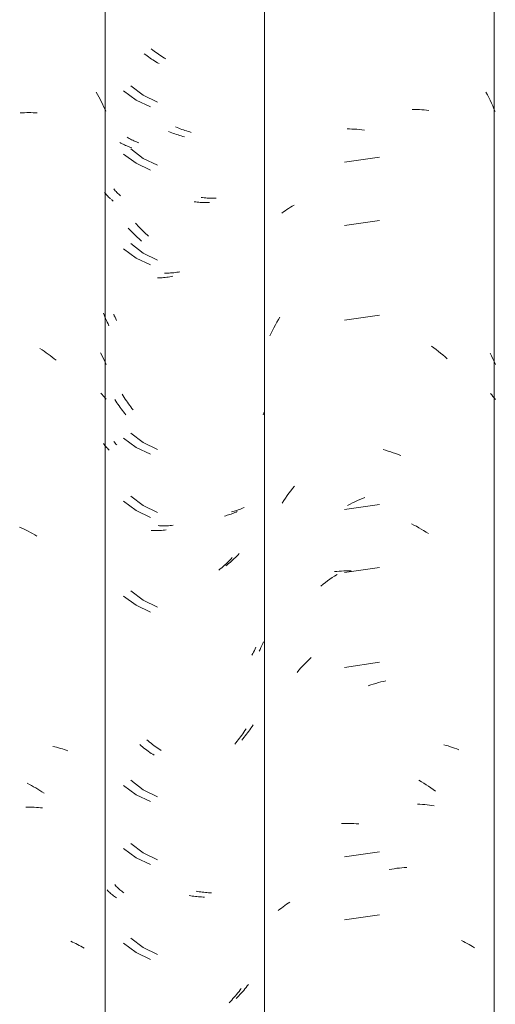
# Model space of a CAD drawing. Header units: metres. Extents: x 10.2 to 107.4, y -18.3 to 5.6.
# Tile 65 of 256: x 16.131 to 16.358, y 3.119 to 3.589. Entities that reach past the tile are written whole.
import ezdxf

# ---------------------------------------------------------------- set-up
doc = ezdxf.new("R2010")
doc.units = ezdxf.units.M
doc.layers.add('A-GLAZ-CWMG', color=7, linetype='Continuous', lineweight=5)

# ---------------------------------------------------------------- blocks, each defined once
blk = doc.blocks.new('FP_22-FACHADA 03')
at = {"layer": 'A-GLAZ-CWMG', "color": 9, "true_color": 0xc0c0c0}
for p, q in [((16.16768, 3.55459), (16.16831, 3.55349)), ((16.16831, 3.55349), (16.16892, 3.55237)), ((16.16892, 3.55237), (16.16952, 3.55123)), ((16.16952, 3.55123), (16.17011, 3.55009)), ((16.17011, 3.55009), (16.17068, 3.54894)), ((16.17068, 3.54894), (16.17123, 3.54778)), ((16.13137, 3.54465), (16.13241, 3.54472)), ((16.13241, 3.54472), (16.13345, 3.54477)), ((16.13345, 3.54477), (16.13448, 3.5448)), ((16.13448, 3.5448), (16.1355, 3.54481)), ((16.1355, 3.54481), (16.13652, 3.5448)), ((16.13652, 3.5448), (16.13754, 3.54478)), ((16.13754, 3.54478), (16.13855, 3.54474)), ((16.13855, 3.54474), (16.13955, 3.54468)), ((16.17123, 3.54778), (16.17177, 3.54661)), ((16.17177, 3.54661), (16.17229, 3.54543)), ((16.14081, 3.43215), (16.1418, 3.43151)), ((16.1418, 3.43151), (16.14279, 3.43086)), ((16.14279, 3.43086), (16.14376, 3.43018)), ((16.14376, 3.43018), (16.14473, 3.42949)), ((16.14473, 3.42949), (16.14569, 3.42879)), ((16.14569, 3.42879), (16.14664, 3.42806)), ((16.14664, 3.42806), (16.14759, 3.42732)), ((16.14759, 3.42732), (16.14853, 3.42657)), ((16.16981, 3.43012), (16.17036, 3.42901)), ((16.17036, 3.42901), (16.1709, 3.4279)), ((16.1709, 3.4279), (16.17143, 3.42678)), ((16.17143, 3.42678), (16.17194, 3.42565)), ((16.17194, 3.42565), (16.17244, 3.42451)), ((16.16995, 3.41079), (16.17048, 3.41023)), ((16.17048, 3.41023), (16.17099, 3.40967)), ((16.17099, 3.40967), (16.17148, 3.4091)), ((16.17148, 3.4091), (16.17197, 3.40851)), ((16.17197, 3.40851), (16.17244, 3.40793)), ((16.13111, 3.3469), (16.13215, 3.34643)), ((16.13215, 3.34643), (16.13319, 3.34594)), ((16.13319, 3.34594), (16.13422, 3.34544)), ((16.13422, 3.34544), (16.13525, 3.34492)), ((16.13525, 3.34492), (16.13627, 3.34438)), ((16.13627, 3.34438), (16.13729, 3.34382)), ((16.13729, 3.34382), (16.1383, 3.34324)), ((16.1383, 3.34324), (16.1393, 3.34265)), ((16.14691, 3.24224), (16.14785, 3.24203)), ((16.14785, 3.24203), (16.14879, 3.24181)), ((16.14879, 3.24181), (16.14971, 3.24157)), ((16.14971, 3.24157), (16.15063, 3.24131)), ((16.15063, 3.24131), (16.15153, 3.24104)), ((16.15153, 3.24104), (16.15243, 3.24075)), ((16.15243, 3.24075), (16.15331, 3.24045)), ((16.15331, 3.24045), (16.15419, 3.24013)), ((16.13471, 3.22462), (16.13574, 3.22409)), ((16.13574, 3.22409), (16.13676, 3.22354)), ((16.13676, 3.22354), (16.13777, 3.22297)), ((16.13777, 3.22297), (16.13878, 3.22239)), ((16.13878, 3.22239), (16.13979, 3.22179)), ((16.13979, 3.22179), (16.14078, 3.22117)), ((16.14078, 3.22117), (16.14177, 3.22053)), ((16.14177, 3.22053), (16.14276, 3.21988)), ((16.13401, 3.21321), (16.13504, 3.21323)), ((16.13504, 3.21323), (16.13606, 3.21324)), ((16.13606, 3.21324), (16.13708, 3.21322)), ((16.13708, 3.21322), (16.13809, 3.21319)), ((16.13809, 3.21319), (16.1391, 3.21314)), ((16.1391, 3.21314), (16.1401, 3.21307)), ((16.1401, 3.21307), (16.1411, 3.21298)), ((16.1411, 3.21298), (16.14209, 3.21287)), ((16.15549, 3.14919), (16.15634, 3.14883)), ((16.15634, 3.14883), (16.15717, 3.14846)), ((16.15717, 3.14846), (16.158, 3.14807)), ((16.158, 3.14807), (16.15881, 3.14767)), ((16.15881, 3.14767), (16.15961, 3.14726)), ((16.15961, 3.14726), (16.1604, 3.14683)), ((16.1604, 3.14683), (16.16117, 3.14638)), ((16.16117, 3.14638), (16.16193, 3.14593))]:
    blk.add_line(p, q, dxfattribs=at)
blk = doc.blocks.new('FP_23-FACHADA 03')
at = {"layer": 'A-GLAZ-CWMG', "color": 9, "true_color": 0xc0c0c0}
for p, q in [((16.19469, 3.57468), (16.19401, 3.57522)), ((16.19538, 3.57416), (16.19469, 3.57468)), ((16.19607, 3.57365), (16.19538, 3.57416)), ((16.19677, 3.57316), (16.19607, 3.57365)), ((16.19747, 3.57267), (16.19677, 3.57316)), ((16.19817, 3.5722), (16.19747, 3.57267)), ((16.19888, 3.57175), (16.19817, 3.5722)), ((16.1996, 3.5713), (16.19888, 3.57175)), ((16.20032, 3.57087), (16.1996, 3.5713)), ((16.20104, 3.57045), (16.20032, 3.57087)), ((16.18422, 3.55761), (16.1902, 3.55312)), ((16.1902, 3.55312), (16.19691, 3.54978)), ((16.20637, 3.53768), (16.20563, 3.538)), ((16.20712, 3.53737), (16.20637, 3.53768)), ((16.20787, 3.53707), (16.20712, 3.53737)), ((16.20861, 3.53679), (16.20787, 3.53707)), ((16.20936, 3.53653), (16.20861, 3.53679)), ((16.21012, 3.53627), (16.20936, 3.53653)), ((16.21087, 3.53603), (16.21012, 3.53627)), ((16.21162, 3.53581), (16.21087, 3.53603)), ((16.21237, 3.53559), (16.21162, 3.53581)), ((16.21312, 3.53539), (16.21237, 3.53559)), ((16.18296, 3.53274), (16.18243, 3.53305)), ((16.1835, 3.53243), (16.18296, 3.53274)), ((16.18405, 3.53214), (16.1835, 3.53243)), ((16.1846, 3.53185), (16.18405, 3.53214)), ((16.18517, 3.53158), (16.1846, 3.53185)), ((16.18574, 3.53131), (16.18517, 3.53158)), ((16.18633, 3.53106), (16.18574, 3.53131)), ((16.18692, 3.53081), (16.18633, 3.53106)), ((16.18752, 3.53058), (16.18692, 3.53081)), ((16.18813, 3.53036), (16.18752, 3.53058)), ((16.18422, 3.52747), (16.1902, 3.52297)), ((16.1902, 3.52297), (16.19691, 3.51964)), ((16.17641, 3.50794), (16.17604, 3.50838)), ((16.1768, 3.50751), (16.17641, 3.50794)), ((16.1772, 3.50708), (16.1768, 3.50751)), ((16.17761, 3.50667), (16.1772, 3.50708)), ((16.17803, 3.50626), (16.17761, 3.50667)), ((16.17847, 3.50586), (16.17803, 3.50626)), ((16.17892, 3.50546), (16.17847, 3.50586)), ((16.17937, 3.50508), (16.17892, 3.50546)), ((16.21854, 3.50422), (16.21779, 3.50432)), ((16.21928, 3.50413), (16.21854, 3.50422)), ((16.22001, 3.50406), (16.21928, 3.50413)), ((16.22075, 3.50399), (16.22001, 3.50406)), ((16.22148, 3.50395), (16.22075, 3.50399)), ((16.22221, 3.50391), (16.22148, 3.50395)), ((16.22294, 3.50389), (16.22221, 3.50391)), ((16.22366, 3.50389), (16.22294, 3.50389)), ((16.22438, 3.50389), (16.22366, 3.50389)), ((16.22509, 3.50391), (16.22438, 3.50389)), ((16.18705, 3.49137), (16.18646, 3.49204)), ((16.18765, 3.4907), (16.18705, 3.49137)), ((16.18826, 3.49006), (16.18765, 3.4907)), ((16.18888, 3.48942), (16.18826, 3.49006)), ((16.18951, 3.48879), (16.18888, 3.48942)), ((16.19014, 3.48817), (16.18951, 3.48879)), ((16.19078, 3.48757), (16.19014, 3.48817)), ((16.19143, 3.48698), (16.19078, 3.48757)), ((16.19208, 3.4864), (16.19143, 3.48698)), ((16.19275, 3.48583), (16.19208, 3.4864)), ((16.18422, 3.48225), (16.1902, 3.47776)), ((16.1902, 3.47776), (16.19691, 3.47442)), ((16.20105, 3.46813), (16.20033, 3.46812)), ((16.20178, 3.46816), (16.20105, 3.46813)), ((16.20251, 3.4682), (16.20178, 3.46816)), ((16.20324, 3.46825), (16.20251, 3.4682)), ((16.20398, 3.46831), (16.20324, 3.46825)), ((16.20472, 3.46839), (16.20398, 3.46831)), ((16.20546, 3.46848), (16.20472, 3.46839)), ((16.2062, 3.46859), (16.20546, 3.46848)), ((16.20695, 3.46871), (16.2062, 3.46859)), ((16.2077, 3.46884), (16.20695, 3.46871)), ((16.17635, 3.44782), (16.17604, 3.44857)), ((16.17668, 3.44708), (16.17635, 3.44782)), ((16.17702, 3.44634), (16.17668, 3.44708)), ((16.17736, 3.44561), (16.17702, 3.44634)), ((16.18059, 3.40958), (16.18011, 3.41037)), ((16.18108, 3.4088), (16.18059, 3.40958)), ((16.18158, 3.40803), (16.18108, 3.4088)), ((16.18209, 3.40727), (16.18158, 3.40803)), ((16.18261, 3.40652), (16.18209, 3.40727)), ((16.18314, 3.40577), (16.18261, 3.40652)), ((16.18368, 3.40504), (16.18314, 3.40577)), ((16.18423, 3.40432), (16.18368, 3.40504)), ((16.18479, 3.40361), (16.18423, 3.40432)), ((16.18536, 3.40291), (16.18479, 3.40361)), ((16.18422, 3.39182), (16.1902, 3.38733)), ((16.17638, 3.3874), (16.17604, 3.38781)), ((16.17674, 3.387), (16.17638, 3.3874)), ((16.17711, 3.3866), (16.17674, 3.387)), ((16.17749, 3.38621), (16.17711, 3.3866)), ((16.1902, 3.38733), (16.19691, 3.384)), ((16.18422, 3.36168), (16.1902, 3.35719)), ((16.1902, 3.35719), (16.19691, 3.35385)), ((16.23845, 3.35631), (16.23788, 3.35605)), ((16.23297, 3.35434), (16.23233, 3.35417)), ((16.23361, 3.35451), (16.23297, 3.35434)), ((16.23425, 3.3547), (16.23361, 3.35451)), ((16.23487, 3.35489), (16.23425, 3.3547)), ((16.23549, 3.3551), (16.23487, 3.35489)), ((16.2361, 3.35532), (16.23549, 3.3551)), ((16.2367, 3.35555), (16.2361, 3.35532)), ((16.23729, 3.35579), (16.2367, 3.35555)), ((16.23788, 3.35605), (16.23729, 3.35579)), ((16.19794, 3.3476), (16.19723, 3.34764)), ((16.19864, 3.34757), (16.19794, 3.3476)), ((16.19936, 3.34755), (16.19864, 3.34757)), ((16.20008, 3.34755), (16.19936, 3.34755)), ((16.2008, 3.34755), (16.20008, 3.34755)), ((16.20152, 3.34757), (16.2008, 3.34755)), ((16.20225, 3.34761), (16.20152, 3.34757)), ((16.20299, 3.34766), (16.20225, 3.34761)), ((16.20372, 3.34772), (16.20299, 3.34766)), ((16.20446, 3.34779), (16.20372, 3.34772)), ((16.23485, 3.33311), (16.23422, 3.33248)), ((16.23547, 3.33375), (16.23485, 3.33311)), ((16.23608, 3.3344), (16.23547, 3.33375)), ((16.23032, 3.32896), (16.22964, 3.32841)), ((16.23099, 3.32952), (16.23032, 3.32896)), ((16.23165, 3.33008), (16.23099, 3.32952)), ((16.2323, 3.33067), (16.23165, 3.33008)), ((16.23295, 3.33126), (16.2323, 3.33067)), ((16.23359, 3.33186), (16.23295, 3.33126)), ((16.23422, 3.33248), (16.23359, 3.33186)), ((16.18422, 3.31647), (16.1902, 3.31197)), ((16.1902, 3.31197), (16.19691, 3.30864)), ((16.24726, 3.29129), (16.24685, 3.29037)), ((16.24766, 3.29223), (16.24726, 3.29129)), ((16.24598, 3.28854), (16.24552, 3.28764)), ((16.24642, 3.28945), (16.24598, 3.28854)), ((16.24685, 3.29037), (16.24642, 3.28945)), ((16.24004, 3.24874), (16.23949, 3.24801)), ((16.24058, 3.24947), (16.24004, 3.24874)), ((16.24111, 3.25021), (16.24058, 3.24947)), ((16.24163, 3.25097), (16.24111, 3.25021)), ((16.24215, 3.25173), (16.24163, 3.25097)), ((16.24265, 3.2525), (16.24215, 3.25173)), ((16.19255, 3.24485), (16.19189, 3.24543)), ((16.19322, 3.24429), (16.19255, 3.24485)), ((16.19389, 3.24375), (16.19322, 3.24429)), ((16.19457, 3.24321), (16.19389, 3.24375)), ((16.23779, 3.24591), (16.23721, 3.24523)), ((16.23837, 3.2466), (16.23779, 3.24591)), ((16.23894, 3.2473), (16.23837, 3.2466)), ((16.23949, 3.24801), (16.23894, 3.2473)), ((16.19525, 3.24269), (16.19457, 3.24321)), ((16.19594, 3.24218), (16.19525, 3.24269)), ((16.19664, 3.24168), (16.19594, 3.24218)), ((16.19734, 3.24119), (16.19664, 3.24168)), ((16.19804, 3.24072), (16.19734, 3.24119)), ((16.19875, 3.24026), (16.19804, 3.24072)), ((16.18422, 3.22604), (16.1902, 3.22155)), ((16.1902, 3.22155), (16.19691, 3.21821)), ((16.18422, 3.19589), (16.1902, 3.1914)), ((16.1902, 3.1914), (16.19691, 3.18807)), ((16.17691, 3.17582), (16.17652, 3.17624)), ((16.1773, 3.1754), (16.17691, 3.17582)), ((16.17771, 3.175), (16.1773, 3.1754)), ((16.17813, 3.17459), (16.17771, 3.175)), ((16.17856, 3.1742), (16.17813, 3.17459)), ((16.17901, 3.17382), (16.17856, 3.1742)), ((16.17946, 3.17344), (16.17901, 3.17382)), ((16.17992, 3.17307), (16.17946, 3.17344)), ((16.1804, 3.17271), (16.17992, 3.17307)), ((16.21616, 3.17301), (16.21541, 3.17316)), ((16.21691, 3.17288), (16.21616, 3.17301)), ((16.18089, 3.17236), (16.1804, 3.17271)), ((16.21765, 3.17277), (16.21691, 3.17288)), ((16.2184, 3.17266), (16.21765, 3.17277)), ((16.21914, 3.17257), (16.2184, 3.17266)), ((16.21988, 3.1725), (16.21914, 3.17257)), ((16.22061, 3.17243), (16.21988, 3.1725)), ((16.22135, 3.17239), (16.22061, 3.17243)), ((16.22208, 3.17235), (16.22135, 3.17239)), ((16.2228, 3.17233), (16.22208, 3.17235)), ((16.18422, 3.15068), (16.1902, 3.14619)), ((16.1902, 3.14619), (16.19691, 3.14285)), ((16.23874, 3.12648), (16.23817, 3.12578)), ((16.2393, 3.12719), (16.23874, 3.12648)), ((16.23985, 3.12791), (16.2393, 3.12719)), ((16.2404, 3.12864), (16.23985, 3.12791)), ((16.23518, 3.12245), (16.23456, 3.12182)), ((16.23579, 3.12309), (16.23518, 3.12245)), ((16.2364, 3.12375), (16.23579, 3.12309)), ((16.237, 3.12442), (16.2364, 3.12375)), ((16.23759, 3.1251), (16.237, 3.12442)), ((16.23817, 3.12578), (16.23759, 3.1251))]:
    blk.add_line(p, q, dxfattribs=at)
blk = doc.blocks.new('Rectangular Mullion - Telha Fibrocimento - Ondulada-1908998-FACHADA 03')
at = {"layer": 'A-GLAZ-CWMG'}
blk.add_line((16.17193, 2.77941), (16.17193, 4.13466), dxfattribs=at)
for name in ['FP_22-FACHADA 03', 'FP_23-FACHADA 03']:
    blk.add_blockref(name, (0, 0), dxfattribs=at)
blk = doc.blocks.new('FP_30-FACHADA 03')
at = {"layer": 'A-GLAZ-CWMG', "color": 9, "true_color": 0xc0c0c0}
for p, q in [((16.19133, 3.57237), (16.19065, 3.5729)), ((16.19202, 3.57186), (16.19133, 3.57237)), ((16.19272, 3.57136), (16.19202, 3.57186)), ((16.19342, 3.57087), (16.19272, 3.57136)), ((16.19412, 3.57039), (16.19342, 3.57087)), ((16.19483, 3.56993), (16.19412, 3.57039)), ((16.19554, 3.56948), (16.19483, 3.56993)), ((16.19626, 3.56905), (16.19554, 3.56948)), ((16.19699, 3.56862), (16.19626, 3.56905)), ((16.19771, 3.56821), (16.19699, 3.56862)), ((16.18076, 3.55517), (16.1868, 3.55075)), ((16.1868, 3.55075), (16.19356, 3.5475)), ((16.20306, 3.53549), (16.20231, 3.53581)), ((16.2038, 3.53519), (16.20306, 3.53549)), ((16.20455, 3.53491), (16.2038, 3.53519)), ((16.2053, 3.53463), (16.20455, 3.53491)), ((16.17948, 3.53028), (16.17895, 3.53058)), ((16.18003, 3.52998), (16.17948, 3.53028)), ((16.20605, 3.53437), (16.2053, 3.53463)), ((16.20681, 3.53413), (16.20605, 3.53437)), ((16.20756, 3.53389), (16.20681, 3.53413)), ((16.20831, 3.53367), (16.20756, 3.53389)), ((16.20906, 3.53347), (16.20831, 3.53367)), ((16.20981, 3.53328), (16.20906, 3.53347)), ((16.18058, 3.52969), (16.18003, 3.52998)), ((16.18115, 3.52941), (16.18058, 3.52969)), ((16.18172, 3.52915), (16.18115, 3.52941)), ((16.1823, 3.52889), (16.18172, 3.52915)), ((16.18289, 3.52864), (16.1823, 3.52889)), ((16.18349, 3.52841), (16.18289, 3.52864)), ((16.1841, 3.52818), (16.18349, 3.52841)), ((16.18471, 3.52797), (16.1841, 3.52818)), ((16.18076, 3.52502), (16.1868, 3.52061)), ((16.1868, 3.52061), (16.19356, 3.51735)), ((16.17209, 3.5062), (16.17173, 3.50664)), ((16.17246, 3.50577), (16.17209, 3.5062)), ((16.17284, 3.50534), (16.17246, 3.50577)), ((16.17323, 3.50492), (16.17284, 3.50534)), ((16.17364, 3.50451), (16.17323, 3.50492)), ((16.17405, 3.50411), (16.17364, 3.50451)), ((16.17448, 3.50371), (16.17405, 3.50411)), ((16.17537, 3.50294), (16.17492, 3.50332)), ((16.17583, 3.50257), (16.17537, 3.50294)), ((16.21523, 3.50215), (16.21448, 3.50224)), ((16.21597, 3.50206), (16.21523, 3.50215)), ((16.2167, 3.502), (16.21597, 3.50206)), ((16.21744, 3.50194), (16.2167, 3.502)), ((16.21817, 3.5019), (16.21744, 3.50194)), ((16.2189, 3.50187), (16.21817, 3.5019)), ((16.21962, 3.50186), (16.2189, 3.50187)), ((16.22034, 3.50186), (16.21962, 3.50186)), ((16.22106, 3.50187), (16.22034, 3.50186)), ((16.22177, 3.50189), (16.22106, 3.50187)), ((16.18362, 3.48896), (16.18302, 3.48962)), ((16.18423, 3.48831), (16.18362, 3.48896)), ((16.18485, 3.48767), (16.18423, 3.48831)), ((16.18547, 3.48703), (16.18485, 3.48767)), ((16.18611, 3.48642), (16.18547, 3.48703)), ((16.18674, 3.48581), (16.18611, 3.48642)), ((16.18739, 3.48521), (16.18674, 3.48581)), ((16.18804, 3.48463), (16.18739, 3.48521)), ((16.1887, 3.48405), (16.18804, 3.48463)), ((16.18937, 3.48349), (16.1887, 3.48405)), ((16.18076, 3.47981), (16.1868, 3.47539)), ((16.1868, 3.47539), (16.19356, 3.47214)), ((16.19772, 3.46589), (16.197, 3.46587)), ((16.19845, 3.46593), (16.19772, 3.46589)), ((16.19918, 3.46597), (16.19845, 3.46593)), ((16.19992, 3.46603), (16.19918, 3.46597)), ((16.20066, 3.46611), (16.19992, 3.46603)), ((16.2014, 3.46619), (16.20066, 3.46611)), ((16.20214, 3.46629), (16.2014, 3.46619)), ((16.20289, 3.46641), (16.20214, 3.46629)), ((16.20364, 3.46653), (16.20289, 3.46641)), ((16.20438, 3.46667), (16.20364, 3.46653)), ((16.17149, 3.44825), (16.17115, 3.44914)), ((16.17184, 3.44737), (16.17149, 3.44825)), ((16.1722, 3.4465), (16.17184, 3.44737)), ((16.17258, 3.44563), (16.1722, 3.4465)), ((16.17297, 3.44477), (16.17258, 3.44563)), ((16.17337, 3.44392), (16.17297, 3.44477)), ((16.17378, 3.44307), (16.17337, 3.44392)), ((16.17707, 3.40709), (16.17658, 3.40787)), ((16.17757, 3.40631), (16.17707, 3.40709)), ((16.17808, 3.40555), (16.17757, 3.40631)), ((16.1786, 3.4048), (16.17808, 3.40555)), ((16.17913, 3.40405), (16.1786, 3.4048)), ((16.17967, 3.40332), (16.17913, 3.40405)), ((16.18021, 3.40259), (16.17967, 3.40332)), ((16.18077, 3.40188), (16.18021, 3.40259)), ((16.18134, 3.40117), (16.18077, 3.40188)), ((16.18191, 3.40048), (16.18134, 3.40117)), ((16.18076, 3.38938), (16.1868, 3.38497)), ((16.1715, 3.38636), (16.17115, 3.38683)), ((16.17187, 3.38589), (16.1715, 3.38636)), ((16.17225, 3.38544), (16.17187, 3.38589)), ((16.17265, 3.38498), (16.17225, 3.38544)), ((16.17305, 3.38454), (16.17265, 3.38498)), ((16.17347, 3.3841), (16.17305, 3.38454)), ((16.1868, 3.38497), (16.19356, 3.38171)), ((16.17391, 3.38368), (16.17347, 3.3841)), ((16.18076, 3.35924), (16.1868, 3.35482)), ((16.1868, 3.35482), (16.19356, 3.35157)), ((16.22964, 3.35237), (16.22899, 3.35221)), ((16.23028, 3.35255), (16.22964, 3.35237)), ((16.23091, 3.35274), (16.23028, 3.35255)), ((16.23153, 3.35294), (16.23091, 3.35274)), ((16.23215, 3.35316), (16.23153, 3.35294)), ((16.23275, 3.35338), (16.23215, 3.35316)), ((16.23335, 3.35361), (16.23275, 3.35338)), ((16.23394, 3.35386), (16.23335, 3.35361)), ((16.23453, 3.35411), (16.23394, 3.35386)), ((16.2351, 3.35438), (16.23453, 3.35411)), ((16.19459, 3.34533), (16.19388, 3.34536)), ((16.1953, 3.3453), (16.19459, 3.34533)), ((16.19602, 3.34529), (16.1953, 3.3453)), ((16.19674, 3.3453), (16.19602, 3.34529)), ((16.19747, 3.34531), (16.19674, 3.3453)), ((16.1982, 3.34534), (16.19747, 3.34531)), ((16.19893, 3.34538), (16.1982, 3.34534)), ((16.19966, 3.34544), (16.19893, 3.34538)), ((16.2004, 3.34551), (16.19966, 3.34544)), ((16.20114, 3.34559), (16.2004, 3.34551)), ((16.22831, 3.32811), (16.22766, 3.32754)), ((16.22897, 3.3287), (16.22831, 3.32811)), ((16.22961, 3.3293), (16.22897, 3.3287)), ((16.23025, 3.3299), (16.22961, 3.3293)), ((16.23088, 3.33053), (16.23025, 3.3299)), ((16.23151, 3.33116), (16.23088, 3.33053)), ((16.23212, 3.3318), (16.23151, 3.33116)), ((16.23273, 3.33245), (16.23212, 3.3318)), ((16.22699, 3.32698), (16.22632, 3.32643)), ((16.22766, 3.32754), (16.22699, 3.32698)), ((16.18076, 3.31402), (16.1868, 3.30961)), ((16.1868, 3.30961), (16.19356, 3.30635)), ((16.24253, 3.28652), (16.24214, 3.28575)), ((16.24291, 3.2873), (16.24253, 3.28652)), ((16.24328, 3.28809), (16.24291, 3.2873)), ((16.24364, 3.28888), (16.24328, 3.28809)), ((16.24399, 3.28968), (16.24364, 3.28888)), ((16.23775, 3.2483), (16.23722, 3.24755)), ((16.23827, 3.24905), (16.23775, 3.2483)), ((16.23878, 3.24982), (16.23827, 3.24905)), ((16.23928, 3.25059), (16.23878, 3.24982)), ((16.23444, 3.24397), (16.23386, 3.24329)), ((16.23501, 3.24467), (16.23444, 3.24397)), ((16.23558, 3.24538), (16.23501, 3.24467)), ((16.23614, 3.24609), (16.23558, 3.24538)), ((16.23668, 3.24682), (16.23614, 3.24609)), ((16.23722, 3.24755), (16.23668, 3.24682)), ((16.18917, 3.24252), (16.18851, 3.24308)), ((16.18984, 3.24196), (16.18917, 3.24252)), ((16.19052, 3.24142), (16.18984, 3.24196)), ((16.1912, 3.2409), (16.19052, 3.24142)), ((16.19189, 3.24038), (16.1912, 3.2409)), ((16.19259, 3.23988), (16.19189, 3.24038)), ((16.19329, 3.23939), (16.19259, 3.23988)), ((16.19399, 3.23891), (16.19329, 3.23939)), ((16.1947, 3.23845), (16.19399, 3.23891)), ((16.19541, 3.23799), (16.1947, 3.23845)), ((16.18076, 3.2236), (16.1868, 3.21918)), ((16.1868, 3.21918), (16.19356, 3.21593)), ((16.18076, 3.19345), (16.1868, 3.18904)), ((16.1868, 3.18904), (16.19356, 3.18578)), ((16.17331, 3.17328), (16.17291, 3.17369)), ((16.17371, 3.17287), (16.17331, 3.17328)), ((16.17413, 3.17246), (16.17371, 3.17287)), ((16.17456, 3.17207), (16.17413, 3.17246)), ((16.175, 3.17168), (16.17456, 3.17207)), ((16.17546, 3.1713), (16.175, 3.17168)), ((16.17592, 3.17093), (16.17546, 3.1713)), ((16.17639, 3.17057), (16.17592, 3.17093)), ((16.17688, 3.17021), (16.17639, 3.17057)), ((16.17737, 3.16987), (16.17688, 3.17021)), ((16.21286, 3.17092), (16.21211, 3.17106)), ((16.2136, 3.1708), (16.21286, 3.17092)), ((16.21435, 3.17069), (16.2136, 3.1708)), ((16.21509, 3.17059), (16.21435, 3.17069)), ((16.21583, 3.17051), (16.21509, 3.17059)), ((16.21657, 3.17044), (16.21583, 3.17051)), ((16.2173, 3.17038), (16.21657, 3.17044)), ((16.21804, 3.17034), (16.2173, 3.17038)), ((16.21876, 3.17031), (16.21804, 3.17034)), ((16.21949, 3.17029), (16.21876, 3.17031)), ((16.18076, 3.14824), (16.1868, 3.14382)), ((16.1868, 3.14382), (16.19356, 3.14057)), ((16.23649, 3.12599), (16.23594, 3.12527)), ((16.23703, 3.12672), (16.23649, 3.12599)), ((16.23305, 3.12181), (16.23245, 3.12115)), ((16.23365, 3.12248), (16.23305, 3.12181)), ((16.23424, 3.12316), (16.23365, 3.12248)), ((16.23481, 3.12385), (16.23424, 3.12316)), ((16.23538, 3.12456), (16.23481, 3.12385)), ((16.23594, 3.12527), (16.23538, 3.12456)), ((16.23184, 3.1205), (16.23122, 3.11986)), ((16.23245, 3.12115), (16.23184, 3.1205))]:
    blk.add_line(p, q, dxfattribs=at)
blk = doc.blocks.new('FP_31-FACHADA 03')
at = {"layer": 'A-GLAZ-CWMG', "color": 9, "true_color": 0xc0c0c0}
for p, q in [((16.35394, 3.55458), (16.35463, 3.55329)), ((16.35463, 3.55329), (16.3553, 3.55198)), ((16.3553, 3.55198), (16.35595, 3.55067)), ((16.35595, 3.55067), (16.35658, 3.54934)), ((16.35658, 3.54934), (16.3572, 3.548)), ((16.31865, 3.54627), (16.31982, 3.54628)), ((16.31982, 3.54628), (16.32098, 3.54626)), ((16.32098, 3.54626), (16.32214, 3.54622)), ((16.32214, 3.54622), (16.32329, 3.54616)), ((16.32329, 3.54616), (16.32443, 3.54607)), ((16.32443, 3.54607), (16.32556, 3.54597)), ((16.32556, 3.54597), (16.32669, 3.54584)), ((16.3572, 3.548), (16.35779, 3.54665)), ((16.35779, 3.54665), (16.35835, 3.54529)), ((16.28756, 3.53701), (16.28873, 3.537)), ((16.28873, 3.537), (16.2899, 3.53697)), ((16.2899, 3.53697), (16.29109, 3.53691)), ((16.29109, 3.53691), (16.29227, 3.53684)), ((16.29227, 3.53684), (16.29346, 3.53674)), ((16.29346, 3.53674), (16.29466, 3.53661)), ((16.29466, 3.53661), (16.29585, 3.53647)), ((16.30309, 3.52353), (16.28639, 3.52111)), ((16.25637, 3.4968), (16.25716, 3.49739)), ((16.25716, 3.49739), (16.25796, 3.49798)), ((16.25796, 3.49798), (16.25879, 3.49855)), ((16.25879, 3.49855), (16.25963, 3.4991)), ((16.25963, 3.4991), (16.26048, 3.49963)), ((16.26048, 3.49963), (16.26136, 3.50015)), ((16.26136, 3.50015), (16.26225, 3.50065)), ((16.30309, 3.49338), (16.28639, 3.49097)), ((16.25404, 3.4447), (16.25477, 3.44596)), ((16.25477, 3.44596), (16.25552, 3.4472)), ((16.30309, 3.44817), (16.28639, 3.44575)), ((16.25131, 3.43952), (16.25196, 3.44083)), ((16.25196, 3.44083), (16.25264, 3.44213)), ((16.25264, 3.44213), (16.25333, 3.44342)), ((16.25333, 3.44342), (16.25404, 3.4447)), ((16.25068, 3.43819), (16.25131, 3.43952)), ((16.32792, 3.43325), (16.32903, 3.43246)), ((16.32903, 3.43246), (16.33012, 3.43165)), ((16.33012, 3.43165), (16.33121, 3.43081)), ((16.33121, 3.43081), (16.33228, 3.42996)), ((16.33228, 3.42996), (16.33335, 3.42909)), ((16.33335, 3.42909), (16.3344, 3.42819)), ((16.3344, 3.42819), (16.33544, 3.42728)), ((16.35598, 3.43004), (16.35663, 3.42868)), ((16.35663, 3.42868), (16.35725, 3.42731)), ((16.35725, 3.42731), (16.35785, 3.42593)), ((16.35785, 3.42593), (16.35843, 3.42454)), ((16.35612, 3.41071), (16.35673, 3.41002)), ((16.35673, 3.41002), (16.35731, 3.40931)), ((16.35731, 3.40931), (16.35788, 3.4086)), ((16.35788, 3.4086), (16.35843, 3.40788)), ((16.24755, 3.40051), (16.24785, 3.40132)), ((16.24785, 3.40132), (16.24815, 3.40212)), ((16.3048, 3.38394), (16.306, 3.3836)), ((16.306, 3.3836), (16.30721, 3.38323)), ((16.30721, 3.38323), (16.30842, 3.38284)), ((16.30842, 3.38284), (16.30962, 3.38243)), ((16.30962, 3.38243), (16.31082, 3.382)), ((16.31082, 3.382), (16.31202, 3.38154)), ((16.31202, 3.38154), (16.31322, 3.38105)), ((16.26155, 3.36542), (16.26244, 3.36653)), ((16.25814, 3.3608), (16.25897, 3.36198)), ((16.25897, 3.36198), (16.25981, 3.36315)), ((16.25981, 3.36315), (16.26067, 3.36429)), ((16.26067, 3.36429), (16.26155, 3.36542)), ((16.29492, 3.36057), (16.29612, 3.36103)), ((16.25654, 3.3584), (16.25733, 3.35961)), ((16.25733, 3.35961), (16.25814, 3.3608)), ((16.30309, 3.35774), (16.28639, 3.35533)), ((16.28781, 3.3573), (16.28898, 3.3579)), ((16.28898, 3.3579), (16.29016, 3.35848)), ((16.29016, 3.35848), (16.29134, 3.35904)), ((16.29134, 3.35904), (16.29253, 3.35957)), ((16.29253, 3.35957), (16.29372, 3.36008)), ((16.29372, 3.36008), (16.29492, 3.36057)), ((16.31839, 3.34853), (16.31956, 3.34793)), ((16.31956, 3.34793), (16.32073, 3.3473)), ((16.32073, 3.3473), (16.32188, 3.34665)), ((16.32188, 3.34665), (16.32304, 3.34598)), ((16.32304, 3.34598), (16.32418, 3.34528)), ((16.32418, 3.34528), (16.32531, 3.34457)), ((16.32531, 3.34457), (16.32644, 3.34383)), ((16.28051, 3.3228), (16.28164, 3.32354)), ((16.2815, 3.32568), (16.28263, 3.32579)), ((16.28164, 3.32354), (16.28277, 3.32426)), ((16.28263, 3.32579), (16.28377, 3.32588)), ((16.28377, 3.32588), (16.28492, 3.32594)), ((16.28492, 3.32594), (16.28607, 3.32599)), ((16.28607, 3.32599), (16.28724, 3.32601)), ((16.30309, 3.3276), (16.28639, 3.32518)), ((16.28724, 3.32601), (16.28841, 3.326)), ((16.28841, 3.326), (16.28958, 3.32598)), ((16.27503, 3.31876), (16.2761, 3.31961)), ((16.2761, 3.31961), (16.27719, 3.32044)), ((16.27719, 3.32044), (16.27829, 3.32125)), ((16.27829, 3.32125), (16.2794, 3.32203)), ((16.2794, 3.32203), (16.28051, 3.3228)), ((16.26648, 3.28071), (16.26745, 3.28173)), ((16.26745, 3.28173), (16.26844, 3.28273)), ((16.26844, 3.28273), (16.26944, 3.2837)), ((16.26944, 3.2837), (16.27046, 3.28466)), ((16.30309, 3.28238), (16.28639, 3.27997)), ((16.26365, 3.27755), (16.26458, 3.27862)), ((16.26458, 3.27862), (16.26552, 3.27968)), ((16.26552, 3.27968), (16.26648, 3.28071)), ((16.29891, 3.27159), (16.30012, 3.27198)), ((16.30012, 3.27198), (16.30132, 3.27234)), ((16.30132, 3.27234), (16.30253, 3.27268)), ((16.30253, 3.27268), (16.30374, 3.273)), ((16.30374, 3.273), (16.30495, 3.27329)), ((16.30495, 3.27329), (16.30616, 3.27356)), ((16.2977, 3.27118), (16.29891, 3.27159)), ((16.33387, 3.24303), (16.33492, 3.24274)), ((16.33492, 3.24274), (16.33595, 3.24243)), ((16.33595, 3.24243), (16.33698, 3.2421)), ((16.33698, 3.2421), (16.33799, 3.24175)), ((16.33799, 3.24175), (16.33899, 3.24139)), ((16.33899, 3.24139), (16.33997, 3.241)), ((16.33997, 3.241), (16.34094, 3.24059)), ((16.32194, 3.22605), (16.32309, 3.22538)), ((16.32309, 3.22538), (16.32423, 3.22468)), ((16.32423, 3.22468), (16.32537, 3.22396)), ((16.32537, 3.22396), (16.32649, 3.22322)), ((16.32649, 3.22322), (16.32761, 3.22246)), ((16.32761, 3.22246), (16.32872, 3.22168)), ((16.32872, 3.22168), (16.32982, 3.22087)), ((16.32125, 3.21468), (16.3224, 3.21464)), ((16.3224, 3.21464), (16.32355, 3.21457)), ((16.32355, 3.21457), (16.32469, 3.21448)), ((16.32469, 3.21448), (16.32582, 3.21437)), ((16.32582, 3.21437), (16.32695, 3.21424)), ((16.32695, 3.21424), (16.32806, 3.21408)), ((16.32806, 3.21408), (16.32916, 3.2139)), ((16.28497, 3.20537), (16.28613, 3.20542)), ((16.28613, 3.20542), (16.28729, 3.20544)), ((16.28729, 3.20544), (16.28846, 3.20543)), ((16.28846, 3.20543), (16.28963, 3.20541)), ((16.28963, 3.20541), (16.29081, 3.20536)), ((16.29081, 3.20536), (16.292, 3.20529)), ((16.292, 3.20529), (16.29319, 3.20519)), ((16.30309, 3.19196), (16.28639, 3.18954)), ((16.30775, 3.18345), (16.30896, 3.18367)), ((16.30896, 3.18367), (16.31016, 3.18386)), ((16.31016, 3.18386), (16.31136, 3.18403)), ((16.31136, 3.18403), (16.31256, 3.18418)), ((16.31256, 3.18418), (16.31375, 3.1843)), ((16.31375, 3.1843), (16.31494, 3.1844)), ((16.31494, 3.1844), (16.31613, 3.18447)), ((16.25468, 3.16384), (16.25542, 3.16447)), ((16.25542, 3.16447), (16.25619, 3.16508)), ((16.25619, 3.16508), (16.25697, 3.16569)), ((16.25697, 3.16569), (16.25778, 3.16627)), ((16.25778, 3.16627), (16.25859, 3.16685)), ((16.25859, 3.16685), (16.25943, 3.1674)), ((16.25943, 3.1674), (16.26028, 3.16794)), ((16.30309, 3.16181), (16.28639, 3.1594)), ((16.3422, 3.1496), (16.34314, 3.14915)), ((16.34314, 3.14915), (16.34406, 3.14869)), ((16.34406, 3.14869), (16.34496, 3.1482)), ((16.34496, 3.1482), (16.34585, 3.1477)), ((16.34585, 3.1477), (16.34673, 3.14718)), ((16.34673, 3.14718), (16.34758, 3.14665)), ((16.34758, 3.14665), (16.34842, 3.14609))]:
    blk.add_line(p, q, dxfattribs=at)
blk = doc.blocks.new('Rectangular Mullion - Telha Fibrocimento - Ondulada-V25-FACHADA 03')
at = {"layer": 'A-GLAZ-CWMG'}
for p, q in [((16.24808, 2.77698), (16.24808, 4.13223)), ((16.35791, 2.77941), (16.35791, 4.13466))]:
    blk.add_line(p, q, dxfattribs=at)
for name in ['FP_31-FACHADA 03', 'FP_30-FACHADA 03']:
    blk.add_blockref(name, (0, 0), dxfattribs=at)

msp = doc.modelspace()

# ---------------------------------------------------------------- block references
at = {"layer": 'A-GLAZ-CWMG'}
for name in ['Rectangular Mullion - Telha Fibrocimento - Ondulada-1908998-FACHADA 03', 'Rectangular Mullion - Telha Fibrocimento - Ondulada-V25-FACHADA 03']:
    msp.add_blockref(name, (0, 0), dxfattribs=at)

doc.saveas('drawing.dxf')
